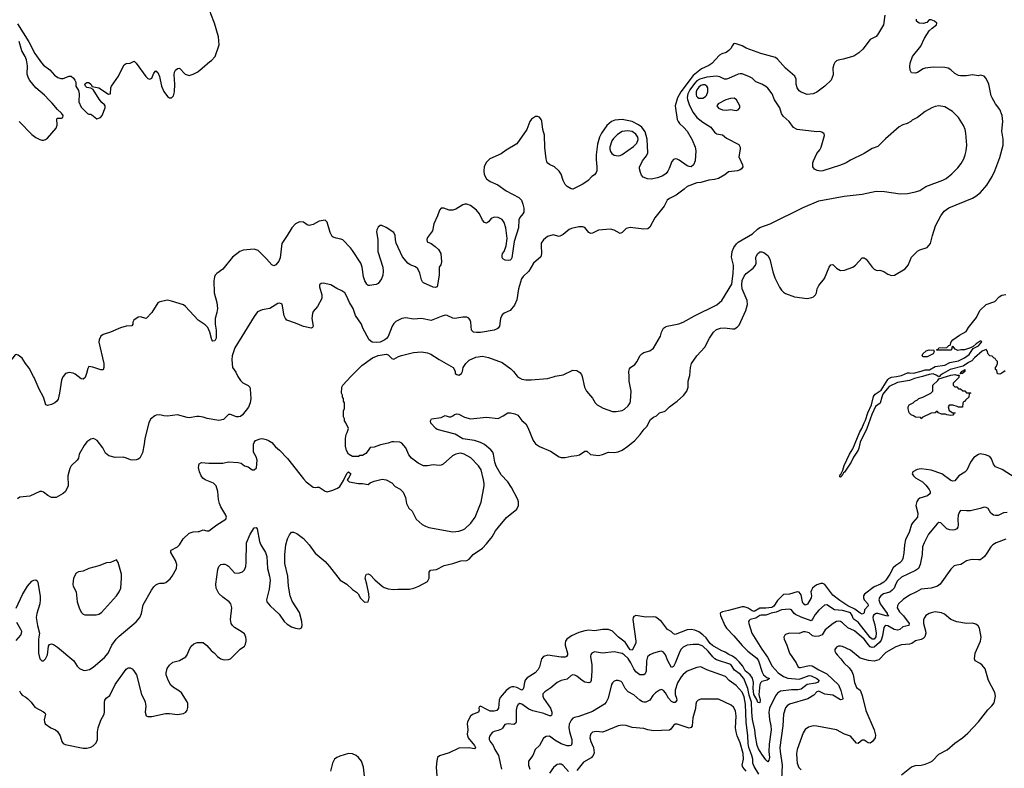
# Model space of a CAD drawing. Header units: inches. Extents: x 1473912 to 1647258, y 640388 to 773423.
# Tile 101 of 256: x 1498186 to 1508194, y 696019 to 703624. Entities that reach past the tile are written whole.
import ezdxf

# ---------------------------------------------------------------- set-up
doc = ezdxf.new("R2010")
doc.units = ezdxf.units.IN
doc.header["$MEASUREMENT"] = 0
for name, color, linetype in [('B4699', 7, 'Continuous'), ('B4790', 7, 'Continuous'), ('B5609', 7, 'Continuous'), ('B5700', 7, 'Continuous')]:
    doc.layers.add(name, color=color, linetype=linetype)

msp = doc.modelspace()

# ---------------------------------------------------------------- linework, layer by layer
at = {"layer": 'B4699', "color": 5}
for points, elevation in [([(1498627, 700000), (1498624, 699996), (1498610, 699962), (1498590, 699830), (1498576, 699770), (1498565, 699750), (1498544, 699730), (1498510, 699715), (1498470, 699706), (1498452, 699712), (1498429, 699790), (1498383, 699870), (1498333, 699990), (1498328, 700000)], 720), ([(1498854, 700000), (1498851, 699990), (1498830, 699973), (1498810, 699975), (1498780, 700000)], 720), ([(1500000, 699592), (1499987, 699593), (1499910, 699579), (1499890, 699581), (1499790, 699609), (1499690, 699595), (1499650, 699598), (1499610, 699609), (1499573, 699607), (1499559, 699601), (1499516, 699565), (1499498, 699530), (1499457, 699370), (1499453, 699310), (1499436, 699224), (1499409, 699171), (1499390, 699158), (1499370, 699152), (1499330, 699150), (1499313, 699153), (1499271, 699171), (1499239, 699179), (1499157, 699177), (1499093, 699193), (1499060, 699220), (1499030, 699275), (1498975, 699350), (1498950, 699364), (1498932, 699368), (1498910, 699364), (1498870, 699334), (1498842, 699298), (1498791, 699210), (1498783, 699170), (1498771, 699150), (1498711, 699090), (1498696, 699064), (1498675, 698990), (1498678, 698890), (1498651, 698830), (1498630, 698809), (1498558, 698770), (1498509, 698770), (1498471, 698790), (1498430, 698825), (1498410, 698831), (1498390, 698830), (1498290, 698785), (1498188, 698772), (1498163, 698757)], 740), ([(1498150, 697647), (1498215, 697785), (1498265, 697870), (1498310, 697919), (1498330, 697930), (1498350, 697933), (1498364, 697924), (1498372, 697910), (1498395, 697765), (1498396, 697730), (1498390, 697690), (1498360, 697590), (1498355, 697550), (1498368, 697468), (1498387, 697390), (1498377, 697330), (1498379, 697250), (1498376, 697190), (1498390, 697131), (1498410, 697111), (1498430, 697111), (1498450, 697131), (1498470, 697172), (1498479, 697261), (1498490, 697276), (1498510, 697283), (1498530, 697277), (1498570, 697251), (1498736, 697110), (1498770, 697056), (1498793, 697033), (1498830, 697017), (1498850, 697014), (1498897, 697023), (1498934, 697046), (1499050, 697144), (1499086, 697190), (1499124, 697270), (1499168, 697332), (1499198, 697362), (1499370, 697507), (1499406, 697550), (1499423, 697590), (1499441, 697679), (1499527, 697830), (1499550, 697863), (1499570, 697883), (1499590, 697894), (1499610, 697901), (1499650, 697899), (1499672, 697908), (1499716, 697944), (1499737, 697970), (1499779, 698050), (1499785, 698090), (1499769, 698130), (1499723, 698210), (1499721, 698230), (1499725, 698235), (1499792, 698268), (1499811, 698289), (1499848, 698350), (1499910, 698407), (1499950, 698421), (1500000, 698425)], 740), ([(1498150, 697316), (1498197, 697370), (1498206, 697390), (1498207, 697410), (1498199, 697430), (1498159, 697499)], 740), ([(1498185, 696805), (1498198, 696778), (1498210, 696763), (1498250, 696741), (1498270, 696724), (1498302, 696690), (1498339, 696639), (1498430, 696592), (1498441, 696581), (1498448, 696568), (1498436, 696510), (1498438, 696490), (1498447, 696470), (1498504, 696430), (1498549, 696409), (1498572, 696392), (1498599, 696350), (1498616, 696290), (1498630, 696270), (1498650, 696261), (1498830, 696223), (1498870, 696222), (1498910, 696233), (1498934, 696246), (1498963, 696277), (1498976, 696310), (1498976, 696390), (1498985, 696430), (1499012, 696508), (1499045, 696570), (1499049, 696591), (1499047, 696687), (1499052, 696710), (1499067, 696730), (1499101, 696759), (1499157, 696870), (1499270, 697027), (1499290, 697041), (1499310, 697039), (1499328, 697028), (1499348, 697008), (1499374, 696970), (1499424, 696770), (1499456, 696710), (1499462, 696690), (1499467, 696650), (1499462, 696590), (1499473, 696553), (1499490, 696545), (1499530, 696546), (1499670, 696577), (1499710, 696577), (1499790, 696564), (1499850, 696574), (1499876, 696590), (1499890, 696610), (1499897, 696637), (1499896, 696676), (1499890, 696693), (1499830, 696786), (1499810, 696804), (1499750, 696838), (1499724, 696864), (1499695, 696915), (1499676, 696970), (1499676, 696990), (1499687, 697033), (1499710, 697068), (1499744, 697096), (1499810, 697113), (1499875, 697150), (1499889, 697170), (1499912, 697228), (1499930, 697258), (1499957, 697283), (1499990, 697298), (1500000, 697298)], 720)]:
    msp.add_lwpolyline(points, dxfattribs=dict(at, elevation=elevation))
at = {"layer": 'B4699', "color": 5, "elevation": 760}
msp.add_lwpolyline([(1499170, 698138), (1499111, 698109), (1499070, 698105), (1498990, 698075), (1498890, 698050), (1498830, 698021), (1498784, 698016), (1498760, 698000), (1498734, 697950), (1498727, 697890), (1498731, 697870), (1498759, 697810), (1498772, 697710), (1498790, 697650), (1498810, 697606), (1498830, 697585), (1498850, 697577), (1498963, 697577), (1498990, 697583), (1499018, 697602), (1499170, 697770), (1499196, 697810), (1499213, 697850), (1499222, 697950), (1499222, 697990), (1499189, 698109)], close=True, dxfattribs=at)
at = {"layer": 'B4790', "color": 5, "elevation": 720}
for points in [[(1498163, 703583), (1498279, 703399), (1498342, 703282), (1498407, 703187), (1498430, 703161), (1498493, 703113), (1498540, 703060), (1498575, 703035), (1498605, 703025), (1498630, 703025), (1498690, 703051), (1498710, 703049), (1498732, 703030), (1498748, 703010), (1498756, 702990), (1498756, 702950), (1498785, 702905), (1498791, 702870), (1498789, 702790), (1498810, 702736), (1498877, 702670), (1498890, 702663), (1498910, 702664), (1498919, 702659), (1498970, 702617), (1499009, 702630), (1499024, 702650), (1499056, 702730), (1499055, 702750), (1499050, 702759), (1499021, 702781), (1498995, 702815), (1498934, 702914), (1498910, 702929), (1498870, 702935), (1498855, 702950), (1498849, 702970), (1498860, 702980), (1498870, 702985), (1498890, 702985), (1498911, 702970), (1498924, 702944), (1498990, 702931), (1499090, 702867), (1499109, 702871), (1499112, 702930), (1499119, 702950), (1499191, 703049), (1499230, 703136), (1499250, 703165), (1499270, 703179), (1499310, 703181), (1499350, 703201), (1499370, 703183), (1499467, 703047), (1499490, 703027), (1499510, 703021), (1499529, 703031), (1499550, 703082), (1499570, 703105), (1499590, 703086), (1499608, 703048), (1499627, 702950), (1499650, 702893), (1499690, 702842), (1499710, 702831), (1499730, 702831), (1499750, 702851), (1499760, 702890), (1499764, 702970), (1499756, 703064), (1499759, 703090), (1499770, 703111), (1499790, 703127), (1499810, 703131), (1499870, 703069), (1499910, 703058), (1499950, 703069), (1499990, 703091), (1500000, 703098)], [(1498180, 702590), (1498310, 702459), (1498350, 702428), (1498390, 702407), (1498410, 702401), (1498430, 702401), (1498450, 702407), (1498470, 702421), (1498557, 702523), (1498569, 702551), (1498563, 702617), (1498570, 702624), (1498610, 702624), (1498624, 702630), (1498628, 702650), (1498613, 702673), (1498570, 702710), (1498517, 702777), (1498485, 702805), (1498438, 702858), (1498396, 702896), (1498350, 702930), (1498290, 703005), (1498276, 703030), (1498263, 703070), (1498266, 703154), (1498257, 703217), (1498243, 703250), (1498209, 703309), (1498182, 703402)], [(1500000, 700570), (1499999, 700570), (1499872, 700710), (1499850, 700727), (1499730, 700766), (1499690, 700774), (1499610, 700759), (1499590, 700748), (1499531, 700650), (1499473, 700587), (1499410, 700604), (1499390, 700601), (1499347, 700570), (1499338, 700550), (1499336, 700530), (1499327, 700513), (1499269, 700509), (1499210, 700494), (1499111, 700449), (1499034, 700426), (1499011, 700409), (1498994, 700370), (1498991, 700349), (1499042, 700130), (1499042, 700090), (1499034, 700066), (1499010, 700066), (1498930, 700095), (1498890, 700099), (1498879, 700081), (1498866, 700030), (1498854, 700000)], [(1498328, 700000), (1498284, 700084), (1498245, 700130), (1498210, 700184), (1498170, 700215), (1498150, 700221), (1498142, 700218), (1498106, 700174), (1498070, 700164), (1498050, 700153), (1498004, 700076), (1497970, 700051), (1497910, 700044), (1497850, 700047), (1497750, 700031), (1497690, 700000)], [(1498780, 700000), (1498750, 700024), (1498730, 700034), (1498690, 700041), (1498652, 700028), (1498627, 700000)]]:
    msp.add_lwpolyline(points, dxfattribs=at)
at = {"layer": 'B5609', "color": 5}
for points, elevation in [([(1500000, 698425), (1500010, 698426), (1500050, 698443), (1500090, 698430), (1500110, 698432), (1500189, 698491), (1500282, 698550), (1500289, 698570), (1500282, 698590), (1500230, 698675), (1500216, 698710), (1500207, 698750), (1500201, 698830), (1500184, 698890), (1500155, 698915), (1500072, 698950), (1500047, 698967), (1500030, 698990), (1500014, 699030), (1500005, 699075), (1500010, 699113), (1500035, 699125), (1500110, 699120), (1500250, 699119), (1500310, 699133), (1500407, 699127), (1500437, 699117), (1500471, 699091), (1500510, 699083), (1500550, 699051), (1500570, 699051), (1500593, 699070), (1500599, 699150), (1500590, 699184), (1500564, 699230), (1500562, 699310), (1500568, 699330), (1500584, 699350), (1500630, 699367), (1500650, 699368), (1500690, 699360), (1500717, 699350), (1500748, 699330), (1500785, 699285), (1500828, 699250), (1500910, 699166), (1501070, 698959), (1501099, 698930), (1501170, 698875), (1501190, 698871), (1501210, 698876), (1501230, 698875), (1501290, 698833), (1501310, 698827), (1501370, 698843), (1501417, 698863), (1501439, 698880), (1501478, 698942), (1501510, 699014), (1501530, 699032), (1501551, 699010), (1501530, 698966), (1501514, 698950), (1501534, 698930), (1501630, 698911), (1501670, 698911), (1501730, 698902), (1501750, 698918), (1501790, 698936), (1501870, 698955), (1501910, 698951), (1501970, 698918), (1502003, 698883), (1502053, 698853), (1502083, 698823), (1502107, 698770), (1502119, 698710), (1502128, 698688), (1502143, 698663), (1502177, 698630), (1502217, 698550), (1502276, 698496), (1502310, 698477), (1502345, 698465), (1502590, 698422), (1502650, 698427), (1502690, 698440), (1502710, 698451), (1502773, 698510), (1502815, 698570), (1502876, 698724), (1502906, 698890), (1502907, 698913), (1502902, 698950), (1502876, 699050), (1502850, 699092), (1502772, 699172), (1502703, 699210), (1502670, 699219), (1502650, 699218), (1502619, 699210), (1502587, 699193), (1502491, 699110), (1502470, 699100), (1502450, 699096), (1502390, 699101), (1502330, 699090), (1502290, 699090), (1502237, 699117), (1502170, 699170), (1502143, 699203), (1502110, 699274), (1502070, 699321), (1502050, 699332), (1501990, 699337), (1501970, 699336), (1501930, 699321), (1501854, 699306), (1501790, 699282), (1501750, 699278), (1501730, 699246), (1501704, 699216), (1501670, 699195), (1501645, 699195), (1501630, 699188), (1501570, 699188), (1501529, 699209), (1501509, 699249), (1501497, 699290), (1501497, 699370), (1501504, 699410), (1501515, 699430), (1501528, 699470), (1501502, 699530), (1501489, 699550), (1501488, 699570), (1501478, 699590), (1501478, 699650), (1501487, 699673), (1501488, 699730), (1501478, 699750), (1501476, 699776), (1501466, 699790), (1501466, 699810), (1501458, 699830), (1501462, 699890), (1501470, 699912), (1501553, 700000)], 740), ([(1500404, 700000), (1500410, 699988), (1500430, 699958), (1500456, 699936), (1500510, 699906), (1500524, 699890), (1500530, 699870), (1500535, 699775), (1500528, 699730), (1500512, 699688), (1500450, 699608), (1500430, 699594), (1500409, 699589), (1500390, 699590), (1500330, 699612), (1500310, 699613), (1500258, 699562), (1500210, 699553), (1500093, 699573), (1500050, 699587), (1500010, 699592), (1500000, 699592)], 740), ([(1500000, 697298), (1500050, 697298), (1500090, 697266), (1500134, 697214), (1500165, 697190), (1500196, 697156), (1500230, 697131), (1500250, 697123), (1500270, 697121), (1500310, 697125), (1500330, 697131), (1500429, 697230), (1500470, 697261), (1500480, 697280), (1500489, 697310), (1500490, 697330), (1500486, 697350), (1500470, 697384), (1500439, 697410), (1500370, 697450), (1500349, 697469), (1500336, 697490), (1500328, 697530), (1500342, 697650), (1500332, 697690), (1500315, 697710), (1500250, 697756), (1500210, 697795), (1500182, 697850), (1500179, 697890), (1500202, 698038), (1500212, 698068), (1500232, 698088), (1500250, 698093), (1500270, 698093), (1500290, 698087), (1500310, 698071), (1500370, 698003), (1500410, 698001), (1500450, 698016), (1500470, 698035), (1500485, 698070), (1500490, 698110), (1500491, 698310), (1500530, 698399), (1500570, 698461), (1500590, 698465), (1500601, 698450), (1500623, 698323), (1500636, 698290), (1500685, 698210), (1500698, 698170), (1500706, 698050), (1500727, 697970), (1500732, 697930), (1500721, 697839), (1500696, 697730), (1500699, 697710), (1500731, 697670), (1500823, 697583), (1500876, 697510), (1500904, 697484), (1500950, 697457), (1500990, 697443), (1501030, 697436), (1501050, 697445), (1501056, 697470), (1501053, 697510), (1501030, 697603), (1500956, 697716), (1500934, 697770), (1500919, 697870), (1500911, 697970), (1500881, 698101), (1500881, 698190), (1500891, 698290), (1500910, 698350), (1500929, 698391), (1500950, 698416), (1500970, 698418), (1501004, 698404), (1501070, 698353), (1501130, 698290), (1501190, 698203), (1501290, 698118), (1501337, 698070), (1501445, 697930), (1501510, 697888), (1501570, 697834), (1501610, 697808), (1501626, 697790), (1501650, 697746), (1501690, 697707), (1501729, 697711), (1501739, 697750), (1501736, 697790), (1501716, 697890), (1501699, 697950), (1501703, 697977), (1501710, 697992), (1501730, 697995), (1501750, 697983), (1501795, 697935), (1501870, 697868), (1501890, 697855), (1501930, 697842), (1501990, 697836), (1502030, 697840), (1502150, 697840), (1502194, 697850), (1502244, 697870), (1502330, 697915), (1502349, 697950), (1502347, 698010), (1502362, 698030), (1502423, 698037), (1502502, 698078), (1502590, 698098), (1502670, 698128), (1502730, 698131), (1502755, 698145), (1502796, 698190), (1502890, 698256), (1502930, 698298), (1502990, 698370), (1503022, 698430), (1503053, 698470), (1503135, 698565), (1503238, 698650), (1503255, 698690), (1503255, 698725), (1503250, 698750), (1503186, 698870), (1503148, 698930), (1503079, 698999), (1503028, 699088), (1503015, 699130), (1503003, 699210), (1502994, 699230), (1502975, 699255), (1502910, 699307), (1502870, 699330), (1502810, 699349), (1502690, 699366), (1502612, 699412), (1502430, 699462), (1502417, 699470), (1502366, 699526), (1502361, 699550), (1502372, 699568), (1502470, 699581), (1502510, 699602), (1502550, 699591), (1502570, 699591), (1502590, 699598), (1502607, 699613), (1502630, 699621), (1502650, 699617), (1502707, 699587), (1502770, 699570), (1502930, 699586), (1503050, 699571), (1503102, 699598), (1503148, 699630), (1503174, 699630), (1503220, 699620), (1503250, 699605), (1503290, 699551), (1503330, 699518), (1503350, 699482), (1503407, 699350), (1503430, 699316), (1503470, 699288), (1503582, 699242), (1503670, 699183), (1503690, 699176), (1503730, 699176), (1503790, 699190), (1503850, 699197), (1503876, 699204), (1503930, 699241), (1503950, 699239), (1503987, 699207), (1504070, 699198), (1504110, 699206), (1504170, 699229), (1504230, 699227), (1504270, 699234), (1504310, 699252), (1504369, 699290), (1504438, 699350), (1504494, 699410), (1504534, 699465), (1504559, 699490), (1504599, 699561), (1504630, 699586), (1504659, 699600), (1504690, 699631), (1504737, 699643), (1504750, 699650), (1504790, 699691), (1504830, 699723), (1504870, 699747), (1504935, 699805), (1504966, 699850), (1504981, 699890), (1504981, 699950), (1504995, 700000)], 720), ([(1503247, 700000), (1503265, 699985), (1503290, 699973), (1503330, 699964), (1503384, 699964), (1503550, 699979), (1503621, 700000)], 740), ([(1503902, 700000), (1503927, 699890), (1503946, 699850), (1504010, 699778), (1504037, 699730), (1504056, 699710), (1504117, 699677), (1504210, 699642), (1504250, 699642), (1504310, 699655), (1504333, 699667), (1504370, 699701), (1504390, 699730), (1504395, 699750), (1504401, 699850), (1504382, 699950), (1504380, 700000)], 740), ([(1507363, 700000), (1507282, 699978), (1507230, 699959), (1507110, 699939), (1507024, 699896), (1506985, 699855), (1506961, 699819), (1506948, 699790), (1506933, 699727), (1506886, 699694), (1506848, 699612), (1506797, 699470), (1506728, 699332), (1506717, 699270), (1506707, 699250), (1506660, 699180), (1506636, 699130), (1506590, 699057), (1506570, 699028), (1506559, 699021), (1506550, 698999), (1506543, 698997), (1506543, 698990), (1506530, 698975), (1506521, 698981), (1506521, 698990), (1506530, 699007), (1506534, 699006), (1506552, 699048), (1506565, 699095), (1506622, 699210), (1506656, 699264), (1506724, 699436), (1506745, 699470), (1506768, 699530), (1506784, 699556), (1506807, 699630), (1506843, 699710), (1506864, 699796), (1506880, 699820), (1506941, 699859), (1507011, 699969), (1507021, 699979), (1507048, 699992), (1507097, 700000)], 680), ([(1507733, 700000), (1507732, 699990), (1507674, 699930), (1507674, 699910), (1507690, 699894), (1507713, 699893), (1507730, 699874), (1507750, 699874), (1507773, 699853), (1507792, 699852), (1507810, 699834), (1507850, 699834), (1507854, 699830), (1507838, 699822), (1507834, 699790), (1507800, 699760), (1507790, 699746), (1507778, 699742), (1507773, 699727), (1507770, 699686), (1507730, 699686), (1507715, 699695), (1507670, 699709), (1507632, 699708), (1507622, 699690), (1507632, 699652), (1507670, 699631), (1507694, 699630), (1507678, 699622), (1507678, 699610), (1507670, 699606), (1507650, 699604), (1507609, 699609), (1507595, 699615), (1507556, 699616), (1507526, 699630), (1507510, 699646), (1507491, 699629), (1507450, 699628), (1507358, 699582), (1507350, 699568), (1507342, 699582), (1507293, 699587), (1507270, 699598), (1507248, 699610), (1507228, 699630), (1507218, 699670), (1507218, 699690), (1507228, 699710), (1507266, 699730), (1507286, 699750), (1507310, 699762), (1507325, 699775), (1507366, 699790), (1507446, 699830), (1507466, 699850), (1507468, 699910), (1507520, 699960), (1507530, 699974), (1507608, 700000)], 680), ([(1507534, 700000), (1507530, 699995), (1507523, 700000)], 680), ([(1508305, 698970), (1508173, 699053), (1508103, 699083), (1508085, 699110), (1508063, 699163), (1508046, 699186), (1508004, 699204), (1507950, 699212), (1507930, 699208), (1507885, 699175), (1507850, 699130), (1507812, 699048), (1507792, 699028), (1507732, 698990), (1507690, 698938), (1507670, 698935), (1507650, 698941), (1507559, 699010), (1507450, 699048), (1507350, 699061), (1507307, 699053), (1507264, 699030), (1507259, 699010), (1507271, 698990), (1507293, 698970), (1507362, 698930), (1507396, 698896), (1507430, 698850), (1507439, 698830), (1507439, 698810), (1507414, 698786), (1507337, 698763), (1507318, 698750), (1507304, 698730), (1507295, 698690), (1507315, 698610), (1507313, 698570), (1507263, 698517), (1507250, 698496), (1507226, 698414), (1507190, 698342), (1507179, 698290), (1507174, 698206), (1507162, 698150), (1507152, 698128), (1507133, 698107), (1507090, 698080), (1507064, 698056), (1507030, 697992), (1506989, 697931), (1506970, 697910), (1506936, 697890), (1506870, 697864), (1506772, 697788), (1506764, 697770), (1506763, 697750), (1506770, 697730), (1506806, 697690), (1506811, 697670), (1506774, 697630), (1506770, 697597), (1506764, 697590), (1506750, 697586), (1506730, 697594), (1506675, 697635), (1506604, 697670), (1506522, 697722), (1506450, 697778), (1506370, 697887), (1506350, 697896), (1506330, 697897), (1506290, 697883), (1506267, 697870), (1506244, 697850), (1506233, 697830), (1506229, 697811), (1506233, 697770), (1506231, 697749), (1506193, 697687), (1506170, 697677), (1506150, 697693), (1506142, 697710), (1506130, 697782), (1506110, 697808), (1506090, 697811), (1506010, 697787), (1505950, 697786), (1505890, 697722), (1505850, 697666), (1505830, 697654), (1505770, 697645), (1505710, 697647), (1505650, 697613), (1505630, 697617), (1505590, 697646), (1505550, 697658), (1505530, 697658), (1505390, 697621), (1505331, 697610), (1505310, 697598), (1505306, 697590), (1505310, 697570), (1505353, 697470), (1505370, 697442), (1505446, 697366), (1505530, 697267), (1505588, 697210), (1505678, 697138), (1505695, 697110), (1505734, 696994), (1505746, 696970), (1505781, 696941), (1505808, 696930), (1505785, 696915), (1505730, 696899), (1505718, 696890), (1505709, 696871), (1505698, 696770), (1505712, 696712), (1505710, 696685), (1505690, 696688), (1505679, 696719), (1505649, 696770), (1505640, 696830), (1505645, 696890), (1505635, 696935), (1505612, 696970), (1505561, 697010), (1505535, 697055), (1505500, 697100), (1505470, 697130), (1505430, 697159), (1505394, 697174), (1505358, 697198), (1505316, 697216), (1505228, 697268), (1505206, 697286), (1505163, 697343), (1505130, 697375), (1505090, 697404), (1505050, 697423), (1505010, 697428), (1504970, 697424), (1504850, 697378), (1504830, 697384), (1504807, 697407), (1504770, 697430), (1504711, 697511), (1504653, 697553), (1504630, 697558), (1504550, 697555), (1504450, 697571), (1504430, 697562), (1504422, 697550), (1504419, 697530), (1504450, 697310), (1504449, 697290), (1504410, 697220), (1504390, 697222), (1504339, 697299), (1504274, 697350), (1504230, 697396), (1504210, 697412), (1504170, 697428), (1504110, 697429), (1504030, 697416), (1503970, 697421), (1503930, 697416), (1503870, 697399), (1503795, 697365), (1503749, 697330), (1503735, 697310), (1503729, 697291), (1503730, 697270), (1503756, 697190), (1503756, 697170), (1503745, 697155), (1503730, 697149), (1503691, 697149), (1503553, 697167), (1503510, 697156), (1503490, 697130), (1503471, 697050), (1503457, 697023), (1503424, 696990), (1503343, 696937), (1503325, 696915), (1503316, 696890), (1503308, 696832), (1503300, 696820), (1503290, 696812), (1503238, 696838), (1503210, 696848), (1503190, 696848), (1503170, 696840), (1503130, 696809), (1503070, 696738), (1503060, 696710), (1503054, 696630), (1503035, 696605), (1503010, 696598), (1502970, 696600), (1502934, 696615), (1502869, 696651), (1502856, 696644), (1502852, 696630), (1502856, 696610), (1502849, 696590), (1502790, 696565), (1502768, 696550), (1502738, 696490), (1502735, 696470), (1502743, 696410), (1502735, 696365), (1502745, 696330), (1502810, 696250), (1502818, 696230), (1502810, 696215), (1502750, 696226), (1502650, 696223), (1502550, 696176), (1502454, 696146), (1502433, 696127), (1502425, 696095), (1502420, 696030), (1502441, 695770)], 720), ([(1508222, 698618), (1508187, 698613), (1508130, 698588), (1508106, 698586), (1508085, 698590), (1508058, 698610), (1508030, 698659), (1508010, 698669), (1507990, 698673), (1507950, 698657), (1507850, 698635), (1507810, 698633), (1507750, 698639), (1507737, 698623), (1507726, 698590), (1507720, 698550), (1507725, 698490), (1507721, 698470), (1507710, 698452), (1507690, 698440), (1507670, 698437), (1507640, 698440), (1507610, 698453), (1507550, 698512), (1507530, 698516), (1507510, 698501), (1507422, 698398), (1507378, 698310), (1507364, 698270), (1507359, 698190), (1507338, 698090), (1507321, 698050), (1507292, 698028), (1507150, 697961), (1507110, 697924), (1507090, 697892), (1507073, 697850), (1507053, 697827), (1507030, 697809), (1506967, 697790), (1506939, 697770), (1506926, 697754), (1506920, 697730), (1506932, 697690), (1507002, 697590), (1507003, 697583), (1507016, 697570), (1507014, 697566), (1506992, 697568), (1506910, 697590), (1506890, 697590), (1506866, 697574), (1506859, 697550), (1506861, 697530), (1506877, 697477), (1506892, 697390), (1506887, 697353), (1506870, 697331), (1506850, 697329), (1506830, 697348), (1506710, 697505), (1506669, 697529), (1506659, 697539), (1506649, 697570), (1506630, 697597), (1506610, 697606), (1506550, 697621), (1506469, 697629), (1506390, 697679), (1506365, 697675), (1506310, 697625), (1506270, 697580), (1506246, 697534), (1506230, 697518), (1506130, 697554), (1506070, 697582), (1506058, 697590), (1506030, 697628), (1506010, 697634), (1505930, 697630), (1505875, 697605), (1505824, 697596), (1505790, 697580), (1505770, 697576), (1505724, 697576), (1505709, 697570), (1505670, 697543), (1505611, 697530), (1505600, 697520), (1505595, 697510), (1505597, 697490), (1505627, 697390), (1505728, 697230), (1505787, 697147), (1505835, 697055), (1505895, 696990), (1505950, 696950), (1505994, 696934), (1506110, 696926), (1506130, 696930), (1506210, 696960), (1506230, 696957), (1506290, 696930), (1506313, 696910), (1506295, 696890), (1506276, 696884), (1506190, 696869), (1506130, 696823), (1506097, 696817), (1506030, 696816), (1505918, 696802), (1505890, 696782), (1505870, 696754), (1505809, 696630), (1505801, 696590), (1505807, 696513), (1505821, 696450), (1505825, 696410), (1505805, 696265), (1505802, 696190), (1505806, 696130), (1505799, 696101), (1505790, 696086), (1505770, 696104), (1505730, 696161), (1505696, 696216), (1505681, 696250), (1505664, 696344), (1505659, 696410), (1505634, 696514), (1505627, 696590), (1505624, 696690), (1505602, 696762), (1505587, 696830), (1505547, 696930), (1505510, 696974), (1505450, 697017), (1505414, 697074), (1505270, 697120), (1505252, 697130), (1505230, 697150), (1505184, 697210), (1505130, 697261), (1505090, 697278), (1505030, 697277), (1504971, 697269), (1504931, 697249), (1504910, 697228), (1504896, 697204), (1504850, 697088), (1504830, 697052), (1504810, 697044), (1504774, 697110), (1504750, 697171), (1504730, 697200), (1504710, 697208), (1504690, 697207), (1504627, 697190), (1504591, 697170), (1504566, 697150), (1504557, 697110), (1504555, 697005), (1504543, 696977), (1504530, 696967), (1504490, 696970), (1504450, 697000), (1504429, 697029), (1504398, 697090), (1504370, 697134), (1504330, 697173), (1504310, 697184), (1504230, 697201), (1504110, 697190), (1504030, 697201), (1504001, 697190), (1503990, 697175), (1503987, 697153), (1504000, 697070), (1504002, 697010), (1503995, 696910), (1503987, 696893), (1503970, 696886), (1503930, 696894), (1503902, 696910), (1503850, 696955), (1503830, 696965), (1503810, 696968), (1503790, 696960), (1503750, 696926), (1503690, 696910), (1503650, 696892), (1503584, 696836), (1503524, 696796), (1503505, 696775), (1503502, 696750), (1503509, 696730), (1503581, 696630), (1503595, 696590), (1503595, 696565), (1503588, 696552), (1503570, 696551), (1503515, 696575), (1503403, 696603), (1503361, 696621), (1503290, 696669), (1503270, 696677), (1503252, 696668), (1503238, 696642), (1503231, 696609), (1503231, 696490), (1503226, 696474), (1503210, 696464), (1503150, 696472), (1503117, 696463), (1503094, 696426), (1503083, 696417), (1503050, 696403), (1503010, 696394), (1502990, 696381), (1502965, 696350), (1502957, 696330), (1502958, 696310), (1502968, 696290), (1502999, 696250), (1503017, 696210), (1503054, 696150), (1503082, 696010)], 740), ([(1508210, 698347), (1508110, 698308), (1508076, 698290), (1508056, 698270), (1508017, 698203), (1507992, 698170), (1507970, 698150), (1507950, 698138), (1507930, 698135), (1507870, 698141), (1507850, 698137), (1507810, 698127), (1507770, 698098), (1507751, 698090), (1507710, 698083), (1507686, 698074), (1507650, 698042), (1507541, 697890), (1507516, 697870), (1507450, 697850), (1507350, 697840), (1507303, 697810), (1507230, 697779), (1507166, 697734), (1507120, 697690), (1507107, 697670), (1507106, 697650), (1507129, 697610), (1507170, 697567), (1507228, 697490), (1507223, 697470), (1507164, 697456), (1507132, 697428), (1507110, 697422), (1507076, 697430), (1507010, 697467), (1506990, 697470), (1506978, 697462), (1506968, 697450), (1506955, 697365), (1506941, 697319), (1506924, 697296), (1506870, 697251), (1506850, 697246), (1506830, 697254), (1506812, 697272), (1506770, 697330), (1506670, 697414), (1506605, 697445), (1506550, 697495), (1506530, 697509), (1506510, 697514), (1506490, 697511), (1506455, 697490), (1506374, 697426), (1506344, 697376), (1506310, 697361), (1506270, 697357), (1506246, 697366), (1506210, 697394), (1506170, 697406), (1506150, 697404), (1506110, 697387), (1506010, 697390), (1505970, 697377), (1505962, 697370), (1505953, 697350), (1505956, 697330), (1505983, 697270), (1506012, 697190), (1506077, 697090), (1506094, 697054), (1506110, 697044), (1506123, 697043), (1506210, 697063), (1506241, 697061), (1506310, 697018), (1506390, 696978), (1506510, 696866), (1506533, 696810), (1506553, 696727), (1506550, 696717), (1506530, 696716), (1506450, 696761), (1506370, 696773), (1506310, 696801), (1506290, 696796), (1506259, 696761), (1506197, 696723), (1506012, 696670), (1505986, 696654), (1505970, 696633), (1505950, 696569), (1505942, 696450), (1505914, 696230), (1505916, 696190), (1505936, 696050), (1505930, 695910)], 760), ([(1507150, 695951), (1507250, 696034), (1507290, 696048), (1507350, 696051), (1507390, 696060), (1507440, 696080), (1507464, 696095), (1507530, 696164), (1507612, 696208), (1507690, 696274), (1507770, 696328), (1507824, 696376), (1507932, 696490), (1508026, 696614), (1508066, 696654), (1508090, 696685), (1508104, 696750), (1508097, 696790), (1508032, 696910), (1507998, 697030), (1507970, 697067), (1507950, 697083), (1507899, 697110), (1507890, 697130), (1507898, 697190), (1507952, 697310), (1507959, 697350), (1507941, 697441), (1507927, 697467), (1507904, 697484), (1507872, 697492), (1507810, 697489), (1507710, 697506), (1507650, 697531), (1507585, 697585), (1507557, 697597), (1507490, 697608), (1507450, 697599), (1507430, 697591), (1507398, 697570), (1507385, 697555), (1507371, 697529), (1507371, 697490), (1507394, 697414), (1507396, 697390), (1507385, 697355), (1507370, 697336), (1507350, 697326), (1507290, 697314), (1507253, 697287), (1507230, 697279), (1507148, 697272), (1507090, 697254), (1506990, 697194), (1506918, 697122), (1506870, 697106), (1506813, 697113), (1506730, 697139), (1506630, 697218), (1506550, 697256), (1506530, 697261), (1506510, 697258), (1506490, 697249), (1506473, 697227), (1506473, 697210), (1506481, 697190), (1506494, 697170), (1506532, 697132), (1506562, 697090), (1506618, 697038), (1506643, 697003), (1506658, 696970), (1506672, 696890), (1506690, 696841), (1506730, 696811), (1506737, 696797), (1506750, 696759), (1506785, 696605), (1506872, 696410), (1506886, 696354), (1506883, 696330), (1506855, 696290), (1506830, 696274), (1506810, 696279), (1506770, 696304), (1506750, 696303), (1506710, 696272), (1506690, 696275), (1506630, 696344), (1506570, 696365), (1506490, 696411), (1506290, 696447), (1506250, 696450), (1506203, 696437), (1506170, 696412), (1506150, 696379), (1506088, 696210), (1506082, 696170), (1506084, 696110), (1506090, 696070), (1506107, 696027), (1506130, 696004)], 780), ([(1505700, 695960), (1505650, 696037), (1505637, 696070), (1505637, 696110), (1505629, 696150), (1505598, 696230), (1505589, 696270), (1505586, 696350), (1505569, 696489), (1505565, 696670), (1505550, 696746), (1505530, 696791), (1505470, 696861), (1505397, 696910), (1505361, 696950), (1505170, 697020), (1505110, 697048), (1505070, 697042), (1504970, 697005), (1504930, 696973), (1504910, 696947), (1504872, 696888), (1504848, 696812), (1504848, 696770), (1504863, 696730), (1504864, 696710), (1504850, 696688), (1504830, 696686), (1504810, 696699), (1504782, 696730), (1504750, 696785), (1504730, 696810), (1504710, 696818), (1504690, 696811), (1504650, 696784), (1504623, 696757), (1504590, 696711), (1504577, 696703), (1504550, 696691), (1504530, 696690), (1504515, 696695), (1504491, 696711), (1504430, 696765), (1504370, 696795), (1504341, 696830), (1504311, 696891), (1504301, 696901), (1504270, 696912), (1504250, 696912), (1504230, 696905), (1504212, 696888), (1504202, 696870), (1504166, 696730), (1504148, 696692), (1504130, 696672), (1504010, 696597), (1503870, 696545), (1503826, 696534), (1503810, 696527), (1503792, 696508), (1503772, 696468), (1503767, 696433), (1503773, 696390), (1503798, 696310), (1503798, 696270), (1503790, 696250), (1503774, 696246), (1503752, 696248), (1503690, 696267), (1503624, 696304), (1503570, 696344), (1503537, 696343), (1503510, 696324), (1503470, 696252), (1503427, 696210), (1503401, 696150), (1503358, 696090), (1503358, 696050), (1503370, 696010)], 760), ([(1505571, 695991), (1505538, 696030), (1505531, 696050), (1505543, 696110), (1505541, 696170), (1505510, 696278), (1505479, 696350), (1505469, 696390), (1505463, 696430), (1505468, 696550), (1505461, 696601), (1505441, 696641), (1505419, 696659), (1505290, 696720), (1505130, 696722), (1505110, 696721), (1505083, 696710), (1505066, 696694), (1505058, 696670), (1505055, 696625), (1505029, 696531), (1505020, 696450), (1505010, 696432), (1504990, 696425), (1504870, 696468), (1504850, 696466), (1504830, 696452), (1504804, 696416), (1504790, 696405), (1504630, 696399), (1504570, 696410), (1504530, 696424), (1504410, 696434), (1504350, 696452), (1504310, 696458), (1504270, 696450), (1504130, 696391), (1504110, 696387), (1504049, 696391), (1504010, 696385), (1503990, 696370), (1503983, 696350), (1503982, 696330), (1503993, 696290), (1504018, 696230), (1504025, 696175), (1504015, 696150), (1503995, 696125), (1503918, 696082), (1503850, 695998)], 780), ([(1501694, 695910), (1501682, 696030), (1501660, 696090), (1501629, 696130), (1501607, 696150), (1501570, 696166), (1501530, 696169), (1501439, 696141), (1501411, 696129), (1501387, 696110), (1501365, 696070), (1501345, 695990)], 720), ([(1503766, 695986), (1503710, 696048), (1503690, 696062), (1503670, 696062), (1503650, 696056), (1503613, 696027), (1503571, 695969)], 780)]:
    msp.add_lwpolyline(points, dxfattribs=dict(at, elevation=elevation))
at = {"layer": 'B5700', "color": 5}
for points, elevation in [([(1500000, 703098), (1500041, 703130), (1500120, 703200), (1500137, 703210), (1500173, 703250), (1500214, 703370), (1500207, 703450), (1500167, 703590), (1500130, 703685), (1500111, 703770), (1500076, 703876), (1500048, 703990), (1500000, 704097)], 720), ([(1506979, 703670), (1506965, 703570), (1506906, 703470), (1506890, 703454), (1506830, 703424), (1506755, 703325), (1506714, 703286), (1506665, 703255), (1506557, 703223), (1506507, 703213), (1506490, 703206), (1506473, 703190), (1506461, 703170), (1506452, 703130), (1506455, 703065), (1506433, 703010), (1506370, 702947), (1506290, 702889), (1506250, 702872), (1506190, 702864), (1506130, 702887), (1506110, 702901), (1506087, 702930), (1506078, 702970), (1506078, 703018), (1506065, 703050), (1505970, 703130), (1505890, 703224), (1505870, 703240), (1505720, 703280), (1505570, 703336), (1505530, 703360), (1505470, 703379), (1505450, 703381), (1505443, 703377), (1505430, 703362), (1505414, 703330), (1505395, 703310), (1505367, 703290), (1505324, 703276), (1505298, 703262), (1505221, 703179), (1505190, 703160), (1505115, 703125), (1505030, 703057), (1504907, 702890), (1504874, 702830), (1504847, 702750), (1504869, 702610), (1504878, 702590), (1504891, 702570), (1504937, 702530), (1504970, 702490), (1505023, 702403), (1505052, 702330), (1505057, 702290), (1505052, 702190), (1505036, 702150), (1505011, 702130), (1504990, 702131), (1504970, 702140), (1504890, 702198), (1504870, 702208), (1504850, 702211), (1504830, 702202), (1504816, 702184), (1504789, 702111), (1504775, 702085), (1504757, 702063), (1504723, 702037), (1504670, 702019), (1504605, 702005), (1504567, 702007), (1504524, 702024), (1504506, 702046), (1504495, 702070), (1504485, 702110), (1504486, 702126), (1504516, 702190), (1504558, 702242), (1504572, 702270), (1504565, 702410), (1504543, 702483), (1504510, 702531), (1504475, 702555), (1504410, 702589), (1504310, 702610), (1504236, 702604), (1504200, 702590), (1504155, 702550), (1504101, 702470), (1504081, 702430), (1504060, 702360), (1504044, 702250), (1504044, 702204), (1504053, 702130), (1504052, 702090), (1504046, 702070), (1504030, 702049), (1504003, 702030), (1503963, 701990), (1503910, 701952), (1503810, 701903), (1503790, 701905), (1503750, 701930), (1503731, 701951), (1503710, 701990), (1503690, 702055), (1503670, 702084), (1503622, 702130), (1503570, 702153), (1503549, 702170), (1503538, 702210), (1503524, 702324), (1503519, 702450), (1503502, 702510), (1503492, 702592), (1503487, 702610), (1503470, 702635), (1503450, 702642), (1503430, 702640), (1503390, 702615), (1503370, 702590), (1503340, 702510), (1503238, 702362), (1503130, 702298), (1503079, 702261), (1502965, 702210), (1502926, 702174), (1502906, 702130), (1502903, 702090), (1502908, 702050), (1502930, 702008), (1502970, 701981), (1503047, 701947), (1503130, 701886), (1503259, 701819), (1503286, 701790), (1503301, 701750), (1503310, 701710), (1503309, 701670), (1503301, 701650), (1503270, 701613), (1503260, 701590), (1503255, 701510), (1503211, 701370), (1503190, 701206), (1503182, 701190), (1503170, 701182), (1503150, 701178), (1503120, 701180), (1503096, 701196), (1503089, 701209), (1503089, 701230), (1503095, 701250), (1503110, 701270), (1503132, 701328), (1503140, 701400), (1503128, 701510), (1503110, 701565), (1503090, 701595), (1503050, 701614), (1503010, 701618), (1502977, 701603), (1502950, 701569), (1502930, 701556), (1502910, 701565), (1502890, 701587), (1502860, 701650), (1502828, 701690), (1502770, 701735), (1502730, 701751), (1502710, 701751), (1502690, 701743), (1502620, 701700), (1502590, 701688), (1502550, 701690), (1502497, 701710), (1502470, 701710), (1502453, 701690), (1502433, 701630), (1502397, 701550), (1502381, 701479), (1502330, 701412), (1502323, 701390), (1502327, 701366), (1502370, 701349), (1502410, 701321), (1502442, 701290), (1502467, 701250), (1502475, 701165), (1502467, 701133), (1502451, 701109), (1502449, 701030), (1502430, 700910), (1502410, 700904), (1502390, 700908), (1502291, 700951), (1502281, 700961), (1502270, 700981), (1502255, 701050), (1502232, 701092), (1502210, 701112), (1502155, 701135), (1502132, 701152), (1502076, 701216), (1502014, 701354), (1502006, 701386), (1502003, 701430), (1501990, 701462), (1501910, 701513), (1501867, 701533), (1501850, 701533), (1501830, 701517), (1501815, 701490), (1501812, 701470), (1501828, 701390), (1501825, 701270), (1501876, 701110), (1501881, 701070), (1501878, 701030), (1501864, 700990), (1501830, 700945), (1501810, 700933), (1501743, 700923), (1501730, 700925), (1501716, 700936), (1501696, 700970), (1501681, 701010), (1501666, 701110), (1501653, 701150), (1501570, 701279), (1501550, 701306), (1501470, 701387), (1501450, 701395), (1501403, 701403), (1501374, 701414), (1501363, 701423), (1501341, 701461), (1501310, 701567), (1501290, 701587), (1501230, 701578), (1501170, 701542), (1501130, 701532), (1501110, 701539), (1501070, 701566), (1501030, 701569), (1500990, 701549), (1500951, 701510), (1500906, 701430), (1500850, 701350), (1500834, 701206), (1500819, 701170), (1500790, 701133), (1500770, 701123), (1500750, 701133), (1500696, 701196), (1500610, 701279), (1500570, 701291), (1500457, 701283), (1500423, 701270), (1500349, 701211), (1500251, 701090), (1500190, 701047), (1500172, 701028), (1500165, 701010), (1500160, 700970), (1500163, 700850), (1500189, 700750), (1500196, 700690), (1500190, 700650), (1500173, 700590), (1500172, 700530), (1500182, 700470), (1500184, 700390), (1500170, 700361), (1500150, 700359), (1500141, 700370), (1500118, 700450), (1500098, 700498), (1500070, 700524), (1500000, 700570)], 720), ([(1504995, 700000), (1504997, 700010), (1505004, 700090), (1505013, 700130), (1505070, 700210), (1505150, 700298), (1505198, 700390), (1505238, 700450), (1505270, 700476), (1505310, 700491), (1505350, 700494), (1505430, 700482), (1505450, 700485), (1505479, 700501), (1505499, 700521), (1505568, 700670), (1505584, 700730), (1505581, 700770), (1505530, 700891), (1505525, 700930), (1505530, 700975), (1505550, 701019), (1505570, 701044), (1505640, 701100), (1505664, 701130), (1505671, 701151), (1505670, 701210), (1505674, 701226), (1505689, 701250), (1505701, 701259), (1505710, 701264), (1505730, 701264), (1505750, 701259), (1505790, 701230), (1505810, 701191), (1505842, 701062), (1505862, 701002), (1505910, 700907), (1505930, 700875), (1505950, 700855), (1505970, 700841), (1506062, 700810), (1506189, 700791), (1506239, 700801), (1506255, 700810), (1506274, 700830), (1506285, 700850), (1506293, 700890), (1506310, 700925), (1506367, 700993), (1506414, 701110), (1506430, 701135), (1506450, 701136), (1506490, 701101), (1506530, 701077), (1506570, 701081), (1506654, 701110), (1506681, 701130), (1506750, 701203), (1506770, 701203), (1506790, 701190), (1506850, 701111), (1506870, 701091), (1506890, 701081), (1506910, 701076), (1506930, 701078), (1506970, 701065), (1507010, 701038), (1507046, 701026), (1507078, 701030), (1507187, 701093), (1507216, 701130), (1507250, 701211), (1507310, 701271), (1507335, 701285), (1507410, 701310), (1507444, 701350), (1507463, 701430), (1507496, 701530), (1507548, 701632), (1507582, 701678), (1507630, 701712), (1507869, 701810), (1507905, 701830), (1507952, 701868), (1508018, 701942), (1508070, 702030), (1508098, 702090), (1508150, 702225), (1508184, 702350), (1508182, 702410), (1508170, 702490), (1508178, 702590), (1508172, 702650), (1508147, 702710), (1508104, 702770), (1508069, 702830), (1508061, 702850), (1508037, 702970), (1508010, 703028), (1507990, 703049), (1507950, 703059), (1507930, 703054), (1507870, 703063), (1507810, 703052), (1507750, 703052), (1507730, 703057), (1507690, 703078), (1507650, 703113), (1507622, 703130), (1507590, 703138), (1507470, 703140), (1507390, 703132), (1507370, 703126), (1507313, 703087), (1507290, 703080), (1507250, 703085), (1507237, 703110), (1507233, 703150), (1507237, 703183), (1507262, 703250), (1507344, 703356), (1507383, 703437), (1507430, 703510), (1507461, 703539), (1507505, 703570), (1507509, 703589), (1507484, 703610), (1507450, 703623), (1507430, 703622), (1507406, 703594), (1507370, 703584), (1507330, 703589), (1507302, 703610), (1507302, 703630)], 720), ([(1504380, 700000), (1504378, 700050), (1504383, 700077), (1504393, 700090), (1504438, 700122), (1504464, 700150), (1504491, 700209), (1504510, 700230), (1504530, 700242), (1504590, 700259), (1504630, 700286), (1504700, 700410), (1504711, 700450), (1504730, 700491), (1504750, 700505), (1504768, 700512), (1504886, 700534), (1504930, 700550), (1505044, 700616), (1505272, 700728), (1505324, 700770), (1505424, 700936), (1505439, 701050), (1505441, 701110), (1505441, 701130), (1505422, 701210), (1505427, 701270), (1505445, 701310), (1505472, 701348), (1505490, 701364), (1505634, 701450), (1505684, 701496), (1505708, 701512), (1505813, 701550), (1506150, 701716), (1506310, 701782), (1506568, 701832), (1506750, 701852), (1506890, 701882), (1506977, 701877), (1507136, 701856), (1507210, 701857), (1507290, 701874), (1507335, 701890), (1507398, 701930), (1507570, 701993), (1507604, 702010), (1507661, 702059), (1507720, 702120), (1507756, 702164), (1507782, 702210), (1507797, 702250), (1507807, 702290), (1507813, 702350), (1507804, 702470), (1507795, 702510), (1507779, 702550), (1507730, 702630), (1507669, 702690), (1507590, 702737), (1507530, 702750), (1507490, 702743), (1507456, 702730), (1507391, 702690), (1507311, 702630), (1507258, 702602), (1507243, 702590), (1507206, 702570), (1507163, 702557), (1507124, 702536), (1506986, 702414), (1506910, 702337), (1506850, 702315), (1506770, 702265), (1506630, 702197), (1506585, 702170), (1506530, 702147), (1506350, 702089), (1506326, 702086), (1506293, 702093), (1506266, 702106), (1506249, 702130), (1506249, 702170), (1506253, 702190), (1506290, 702265), (1506318, 702302), (1506333, 702330), (1506368, 702448), (1506363, 702463), (1506340, 702480), (1506312, 702488), (1506290, 702485), (1506090, 702507), (1506050, 702529), (1506007, 702590), (1505945, 702645), (1505931, 702671), (1505913, 702730), (1505858, 702810), (1505835, 702870), (1505790, 702928), (1505770, 702944), (1505730, 702969), (1505670, 702993), (1505630, 703030), (1505605, 703045), (1505530, 703073), (1505510, 703075), (1505490, 703071), (1505390, 703025), (1505370, 703020), (1505350, 703020), (1505303, 703043), (1505270, 703051), (1505170, 703041), (1505099, 703021), (1505070, 703004), (1505044, 702976), (1504998, 702910), (1504979, 702870), (1504972, 702832), (1504973, 702813), (1504993, 702753), (1505030, 702680), (1505070, 702630), (1505130, 702582), (1505212, 702532), (1505250, 702480), (1505263, 702470), (1505270, 702465), (1505330, 702455), (1505370, 702422), (1505496, 702356), (1505508, 702330), (1505508, 702310), (1505496, 702230), (1505533, 702150), (1505536, 702130), (1505523, 702110), (1505510, 702099), (1505482, 702090), (1505390, 702077), (1505353, 702047), (1505290, 702010), (1505250, 702000), (1505190, 701994), (1505110, 701971), (1505070, 701966), (1504970, 701930), (1504939, 701901), (1504858, 701842), (1504791, 701809), (1504769, 701791), (1504738, 701730), (1504643, 701610), (1504590, 701515), (1504570, 701499), (1504530, 701495), (1504390, 701513), (1504350, 701501), (1504310, 701461), (1504290, 701453), (1504230, 701487), (1504190, 701495), (1504070, 701484), (1504010, 701455), (1503990, 701452), (1503970, 701461), (1503930, 701513), (1503910, 701519), (1503870, 701518), (1503796, 701504), (1503770, 701493), (1503710, 701443), (1503670, 701423), (1503610, 701437), (1503550, 701423), (1503510, 701389), (1503488, 701352), (1503485, 701330), (1503491, 701250), (1503484, 701216), (1503410, 701152), (1503362, 701070), (1503305, 701015), (1503287, 700990), (1503255, 700890), (1503241, 700779), (1503216, 700724), (1503171, 700669), (1503110, 700644), (1503090, 700626), (1503072, 700590), (1503064, 700510), (1503050, 700490), (1503038, 700482), (1503010, 700471), (1502870, 700447), (1502830, 700445), (1502799, 700450), (1502778, 700470), (1502773, 700550), (1502766, 700570), (1502752, 700592), (1502730, 700603), (1502690, 700602), (1502610, 700590), (1502590, 700593), (1502530, 700618), (1502510, 700621), (1502471, 700610), (1502370, 700569), (1502270, 700589), (1502190, 700581), (1502110, 700596), (1502070, 700589), (1502010, 700559), (1501990, 700539), (1501971, 700510), (1501933, 700407), (1501916, 700384), (1501898, 700370), (1501850, 700347), (1501810, 700343), (1501770, 700347), (1501737, 700370), (1501675, 700490), (1501661, 700530), (1501598, 700618), (1501577, 700690), (1501537, 700750), (1501506, 700826), (1501490, 700850), (1501461, 700870), (1501410, 700894), (1501350, 700930), (1501270, 700946), (1501250, 700945), (1501235, 700930), (1501233, 700910), (1501258, 700830), (1501256, 700790), (1501212, 700710), (1501170, 700659), (1501161, 700639), (1501155, 700590), (1501170, 700510), (1501163, 700497), (1501150, 700490), (1501070, 700508), (1500990, 700542), (1500903, 700570), (1500887, 700587), (1500875, 700615), (1500853, 700733), (1500830, 700745), (1500810, 700742), (1500730, 700689), (1500650, 700677), (1500605, 700655), (1500570, 700610), (1500374, 700290), (1500347, 700210), (1500344, 700170), (1500351, 700090), (1500383, 700043), (1500404, 700000)], 740), ([(1507097, 700000), (1507150, 700009), (1507210, 700035), (1507230, 700038), (1507270, 700034), (1507350, 700052), (1507390, 700066), (1507434, 700066), (1507490, 700102), (1507590, 700115), (1507640, 700140), (1507730, 700158), (1507790, 700190), (1507836, 700224), (1507878, 700282), (1507932, 700310), (1507964, 700350), (1507959, 700359), (1507950, 700359), (1507909, 700331), (1507877, 700303), (1507851, 700289), (1507790, 700269), (1507751, 700269), (1507723, 700263), (1507696, 700276), (1507670, 700306), (1507662, 700298), (1507660, 700280), (1507650, 700266), (1507510, 700266), (1507506, 700270), (1507522, 700278), (1507530, 700291), (1507610, 700294), (1507630, 700314), (1507642, 700318), (1507655, 700350), (1507670, 700371), (1507740, 700420), (1507805, 700455), (1507830, 700498), (1507910, 700598), (1507945, 700670), (1508010, 700731), (1508098, 700762), (1508142, 700810), (1508170, 700825), (1508210, 700831)], 680), ([(1501553, 700000), (1501596, 700044), (1501664, 700110), (1501774, 700190), (1501830, 700213), (1501910, 700227), (1501930, 700219), (1501970, 700181), (1501990, 700175), (1502038, 700202), (1502066, 700214), (1502190, 700242), (1502269, 700249), (1502330, 700239), (1502366, 700226), (1502450, 700171), (1502591, 700091), (1502612, 700052), (1502612, 700030), (1502630, 700018), (1502650, 700012), (1502678, 700030), (1502688, 700050), (1502694, 700090), (1502721, 700130), (1502756, 700164), (1502824, 700196), (1502890, 700205), (1502950, 700193), (1503090, 700142), (1503178, 700078), (1503207, 700050), (1503243, 700003), (1503247, 700000)], 740), ([(1508203, 700057), (1508170, 700033), (1508150, 700024), (1508125, 700025), (1508119, 700059), (1508106, 700070), (1508106, 700090), (1508116, 700104), (1508126, 700130), (1508126, 700150), (1508107, 700167), (1508102, 700182), (1508090, 700186), (1508070, 700206), (1508046, 700210), (1508030, 700226), (1508021, 700261), (1508010, 700272), (1507970, 700256), (1507892, 700190), (1507863, 700157), (1507830, 700142), (1507776, 700104), (1507644, 700070), (1507571, 700030), (1507541, 700010), (1507534, 700000)], 680), ([(1503621, 700000), (1503630, 700003), (1503710, 700016), (1503810, 700062), (1503850, 700061), (1503881, 700041), (1503898, 700018), (1503902, 700000)], 740), ([(1507523, 700000), (1507509, 700010), (1507470, 700025), (1507430, 700018), (1507363, 700000)], 680), ([(1507608, 700000), (1507650, 700014), (1507690, 700018), (1507710, 700012), (1507734, 700014), (1507733, 700000)], 680)]:
    msp.add_lwpolyline(points, dxfattribs=dict(at, elevation=elevation))
for points, elevation in [([(1505130, 702961), (1505110, 702955), (1505090, 702939), (1505069, 702911), (1505061, 702890), (1505061, 702861), (1505067, 702847), (1505076, 702836), (1505090, 702828), (1505110, 702825), (1505130, 702828), (1505157, 702843), (1505167, 702853), (1505181, 702890), (1505181, 702930), (1505170, 702950), (1505150, 702961)], 760), ([(1505447, 702827), (1505410, 702823), (1505365, 702810), (1505286, 702770), (1505273, 702750), (1505290, 702725), (1505330, 702708), (1505370, 702706), (1505410, 702712), (1505470, 702702), (1505490, 702708), (1505506, 702730), (1505505, 702750), (1505473, 702810)], 760), ([(1504364, 702496), (1504310, 702488), (1504263, 702457), (1504222, 702418), (1504206, 702394), (1504186, 702330), (1504184, 702310), (1504190, 702286), (1504206, 702266), (1504230, 702249), (1504270, 702240), (1504290, 702244), (1504310, 702254), (1504425, 702335), (1504460, 702370), (1504472, 702408), (1504469, 702430), (1504450, 702460), (1504410, 702487)], 740), ([(1507450, 700265), (1507474, 700270), (1507482, 700250), (1507472, 700230), (1507430, 700208), (1507410, 700198), (1507370, 700198), (1507358, 700210), (1507366, 700230), (1507400, 700260), (1507429, 700271)], 680), ([(1507746, 700026), (1507758, 700042), (1507758, 700050), (1507770, 700058), (1507782, 700058), (1507788, 700070), (1507794, 700070), (1507794, 700050), (1507770, 700028)], 680)]:
    msp.add_lwpolyline(points, close=True, dxfattribs=dict(at, elevation=elevation))

doc.saveas('drawing.dxf')
